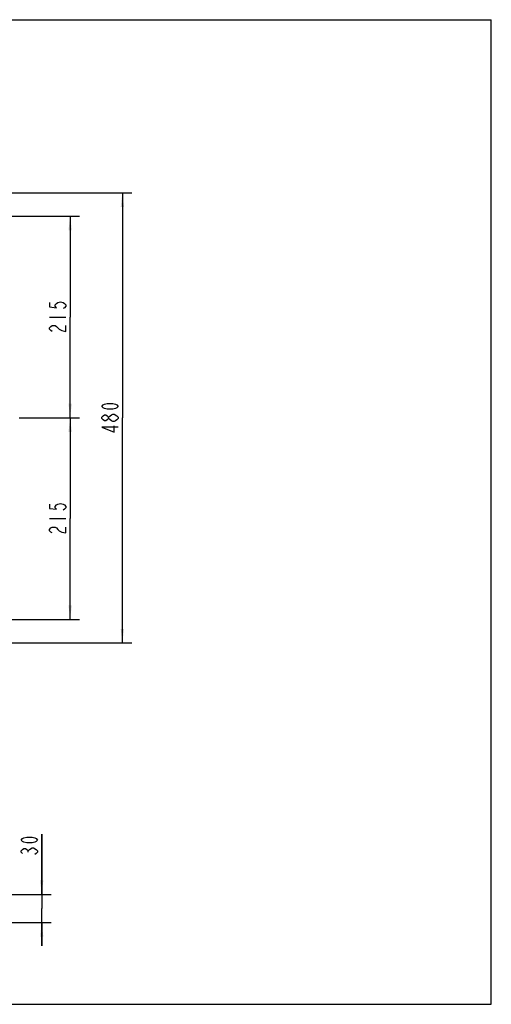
# Model space of a CAD drawing. Header units: millimetres. Extents: x 0 to 5902, y 0 to 4136.
# Tile 6 of 59: x 982 to 1485, y 0 to 1050. Entities that reach past the tile are written whole.
import ezdxf

# ---------------------------------------------------------------- set-up
doc = ezdxf.new("R2010")
doc.units = ezdxf.units.MM
doc.header["$LTSCALE"] = 81.675
doc.layers.get('0').update_dxf_attribs({"linetype": 'CONTINUOUS'})
doc.layers.add('010008340000_DXF_DIMENSION', color=7, linetype='CONTINUOUS')
doc.layers.add('010008340000_DXF_FORMAT', color=7, linetype='CONTINUOUS')
doc.styles.get("Standard").update_dxf_attribs({"font": 'txt', "width": 0.7})
doc.dimstyles.new('DIMSTYLE_1', dxfattribs={"dimtxt": 17.5, "dimasz": 15, "dimexe": 2, "dimexo": 0.2, "dimgap": 0.875, "dimtad": 1, "dimdsep": 46, "dimtxsty": 'Standard', "dimblk": '_FILLED', "dimblk1": '_FILLED', "dimblk2": '_FILLED', "dimcen": 0.09, "dimclrt": 5, "dimazin": 2, "dimtp": 0.01, "dimtm": 0.01, "dimtfac": 1, "dimtofl": 0, "dimtmove": 0, "dimatfit": 3, "dimldrblk": '_FILLED', "dimfxl": 0, "dimtolj": 1, "dimarcsym": 0})

# ---------------------------------------------------------------- blocks, each defined once
blk = doc.blocks.new('_FILLED')
at = {"color": 0, "linetype": 'ByBlock'}
blk.add_solid([(0, 0), (-1, 0.117), (-1, -0.117)], dxfattribs=at)
blk = doc.blocks.new('*D1')
at = {"layer": '010008340000_DXF_DIMENSION', "color": 2, "linetype": 'Continuous'}
for p, q in [((1005.5, 117.2), (1005.5, 181.3)), ((1005.5, 181.3), (1005.5, 102.2)), ((932.1, 117.2), (1015.5, 117.2)), ((1005.5, 62.2), (1005.5, 102.2)), ((938, 87.2), (1015.5, 87.2)), ((1005.5, 87.2), (1005.5, 62.2))]:
    blk.add_line(p, q, dxfattribs=at)
at = {"layer": '010008340000_DXF_DIMENSION', "color": 2, "linetype": 'Continuous', "xscale": 15, "yscale": 15, "zscale": 15}
for p, rotation in [((1005.5, 117.2), 270), ((1005.5, 87.2), 90)]:
    blk.add_blockref('_FILLED', p, dxfattribs=dict(at, rotation=rotation))
blk = doc.blocks.new('*D7')
at = {"layer": '010008340000_DXF_DIMENSION', "color": 2, "linetype": 'Continuous'}
for p, q in [((897.6, 840.4), (1045.8, 840.4)), ((1035.8, 840.4), (1035.8, 732.9)), ((1035.8, 625.4), (1035.8, 732.9)), ((981.3, 625.4), (1045.8, 625.4))]:
    blk.add_line(p, q, dxfattribs=at)
at = {"layer": '010008340000_DXF_DIMENSION', "color": 2, "linetype": 'Continuous', "xscale": 15, "yscale": 15, "zscale": 15}
for p, rotation in [((1035.8, 840.4), 90), ((1035.8, 625.4), 270)]:
    blk.add_blockref('_FILLED', p, dxfattribs=dict(at, rotation=rotation))
blk = doc.blocks.new('*D8')
at = {"layer": '010008340000_DXF_DIMENSION', "color": 2, "linetype": 'Continuous'}
for p, q in [((981.3, 625.4), (1045.8, 625.4)), ((1035.8, 625.4), (1035.8, 517.9)), ((1035.8, 410.4), (1035.8, 517.9)), ((897.6, 410.4), (1045.8, 410.4))]:
    blk.add_line(p, q, dxfattribs=at)
at = {"layer": '010008340000_DXF_DIMENSION', "color": 2, "linetype": 'Continuous', "xscale": 15, "yscale": 15, "zscale": 15}
for p, rotation in [((1035.8, 625.4), 90), ((1035.8, 410.4), 270)]:
    blk.add_blockref('_FILLED', p, dxfattribs=dict(at, rotation=rotation))
blk = doc.blocks.new('*D9')
at = {"layer": '010008340000_DXF_DIMENSION', "color": 2, "linetype": 'Continuous'}
for p, q in [((908.4, 865.4), (1101.5, 865.4)), ((1091.5, 865.4), (1091.5, 625.4)), ((1091.5, 385.4), (1091.5, 625.4)), ((908.4, 385.4), (1101.5, 385.4))]:
    blk.add_line(p, q, dxfattribs=at)
at = {"layer": '010008340000_DXF_DIMENSION', "color": 2, "linetype": 'Continuous', "xscale": 15, "yscale": 15, "zscale": 15}
for p, rotation in [((1091.5, 865.4), 90), ((1091.5, 385.4), 270)]:
    blk.add_blockref('_FILLED', p, dxfattribs=dict(at, rotation=rotation))

msp = doc.modelspace()

# ---------------------------------------------------------------- linework, layer by layer
at = {"layer": '010008340000_DXF_DIMENSION', "color": 5, "linetype": 'Continuous'}
for p, q in [((1013.876, 732.93), (1031.376, 732.93)), ((1013.876, 517.93), (1031.376, 517.93)), ((990.959, 162.188), (990.959, 163.719))]:
    msp.add_line(p, q, dxfattribs=at)
for points in [[(1013.876, 748.242), (1013.876, 743.648), (1021.168, 742.883), (1019.709, 744.414), (1019.709, 745.945), (1021.168, 747.476), (1022.626, 748.242), (1025.543, 749.008), (1028.459, 748.242), (1029.918, 747.476), (1031.376, 745.945), (1031.376, 744.414), (1029.918, 742.883), (1028.459, 742.117)], [(1016.793, 717.617), (1015.334, 718.383), (1013.876, 719.914), (1013.876, 721.445), (1015.334, 722.976), (1016.793, 723.742), (1019.709, 723.742), (1021.168, 722.976), (1022.626, 721.445), (1024.084, 719.914), (1027.001, 718.383), (1031.376, 717.617), (1031.376, 723.742)], [(1087.096, 637.68), (1085.638, 636.148), (1084.18, 635.383), (1081.263, 634.617), (1075.429, 634.617), (1072.513, 635.383), (1071.055, 636.148), (1069.596, 637.68), (1071.055, 639.211), (1072.513, 639.976), (1075.429, 640.742), (1081.263, 640.742), (1084.18, 639.976), (1085.638, 639.211), (1087.096, 637.68)], [(1076.888, 624.664), (1075.429, 623.133), (1073.971, 622.367), (1072.513, 622.367), (1071.055, 623.133), (1069.596, 624.664), (1069.596, 626.195), (1071.055, 627.726), (1072.513, 628.492), (1073.971, 628.492), (1075.429, 627.726), (1076.888, 626.195)], [(1087.096, 624.664), (1085.638, 623.133), (1084.18, 622.367), (1082.721, 621.601), (1081.263, 621.601), (1079.804, 622.367), (1078.346, 623.133), (1076.888, 624.664), (1076.888, 626.195), (1078.346, 627.726), (1079.804, 628.492), (1081.263, 629.258), (1082.721, 629.258)], [(1082.721, 629.258), (1085.638, 627.726), (1087.096, 626.195), (1087.096, 624.664)], [(1087.096, 615.476), (1069.596, 615.476), (1082.721, 610.117), (1082.721, 617.008)], [(1013.876, 533.242), (1013.876, 528.648), (1021.168, 527.883), (1019.709, 529.414), (1019.709, 530.945), (1021.168, 532.476), (1022.626, 533.242), (1025.543, 534.008), (1028.459, 533.242), (1029.918, 532.476), (1031.376, 530.945), (1031.376, 529.414), (1029.918, 527.883), (1028.459, 527.117)], [(1016.793, 502.617), (1015.334, 503.383), (1013.876, 504.914), (1013.876, 506.445), (1015.334, 507.976), (1016.793, 508.742), (1019.709, 508.742), (1021.168, 507.976), (1022.626, 506.445), (1024.084, 504.914), (1027.001, 503.383), (1031.376, 502.617), (1031.376, 508.742)], [(1001.167, 175.203), (999.709, 173.672), (998.251, 172.906), (995.334, 172.141), (989.501, 172.141), (986.584, 172.906), (985.126, 173.672), (983.667, 175.203), (985.126, 176.734), (986.584, 177.5), (989.501, 178.266), (995.334, 178.266), (998.251, 177.5), (999.709, 176.734), (1001.167, 175.203)], [(985.126, 160.656), (983.667, 162.188), (983.667, 163.719), (985.126, 165.25), (986.584, 166.016), (988.042, 166.016), (989.501, 165.25), (990.959, 163.719), (992.417, 165.25)], [(992.417, 165.25), (995.334, 166.781), (996.792, 166.781)], [(996.792, 166.781), (999.709, 165.25), (1001.167, 163.719), (1001.167, 162.188), (999.709, 160.656), (998.251, 159.891)]]:
    msp.add_lwpolyline(points, dxfattribs=at)
at = {"layer": '010008340000_DXF_FORMAT', "color": 7, "linetype": 'Continuous'}
for p, q in [((0, 1050), (1485, 1050)), ((1485, 0), (1485, 1050)), ((0, 0), (1485, 0))]:
    msp.add_line(p, q, dxfattribs=at)

# ---------------------------------------------------------------- dimensions: what is measured, and where the dimension line sits
at = {"layer": '010008340000_DXF_DIMENSION', "color": 2, "linetype": 'Continuous'}
for base, p1, p2, angle, picture, middle in [((1091.471, 385.43), (908.233, 865.43), (908.233, 385.43), 270, '*D9', (1091.471, 607.055)), ((1035.751, 840.43), (981.133, 625.43), (897.406, 840.43), 90, '*D7', (1035.751, 714.555)), ((1035.751, 410.43), (981.133, 625.43), (897.406, 410.43), 270, '*D8', (1035.751, 499.555)), ((1005.542, 117.154), (937.777, 87.155), (931.946, 117.154), 90, '*D1', (1005.542, 156.828))]:
    dim = msp.add_linear_dim(base=base, p1=p1, p2=p2, angle=angle, dimstyle='DIMSTYLE_1', dxfattribs=at)
    dim.commit()
    dim.dimension.update_dxf_attribs({"geometry": picture, "text_midpoint": middle, "dimtype": 160})

doc.saveas('drawing.dxf')
